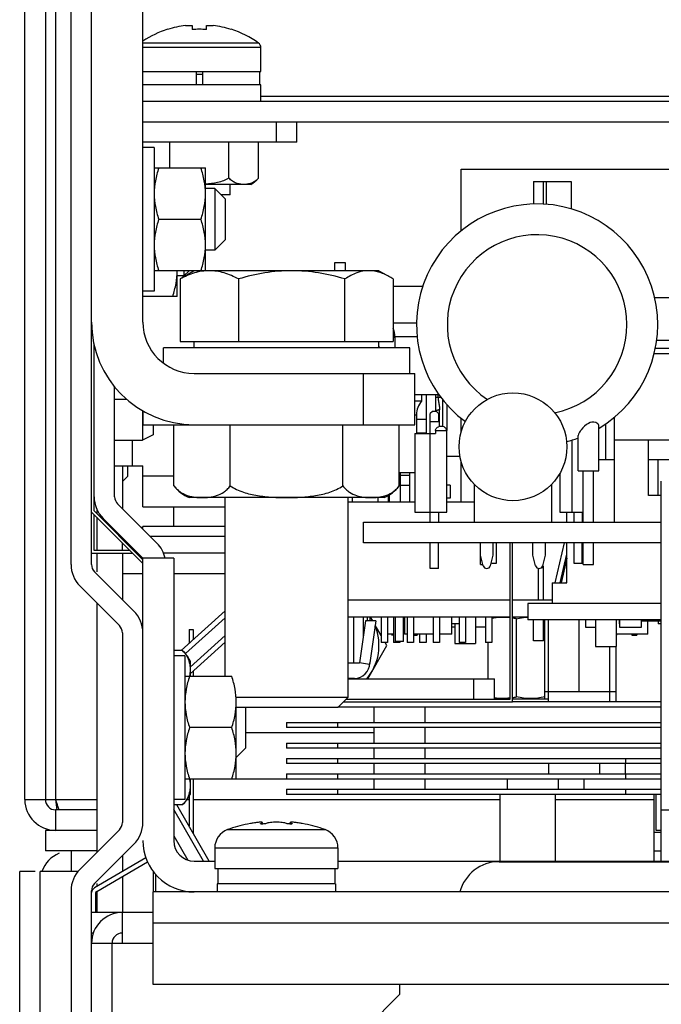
# Model space of a CAD drawing. Header units: millimetres. Extents: x 0 to 2000, y 0 to 2200.
# Tile 5 of 54: x 1036 to 1099, y 256 to 352. Entities that reach past the tile are written whole.
import ezdxf

# ---------------------------------------------------------------- set-up
doc = ezdxf.new("R2010")
doc.units = ezdxf.units.MM
doc.header["$LTSCALE"] = 143.407407
for name, color, linetype in [('00_COMPONENTS', 7, 'CONTINUOUS'), ('_1091742', 7, 'CONTINUOUS'), ('_1092060', 7, 'CONTINUOUS'), ('_1093965', 7, 'CONTINUOUS'), ('_1361227', 7, 'CONTINUOUS'), ('_1446599', 7, 'CONTINUOUS'), ('_1446831', 7, 'CONTINUOUS'), ('_1446978', 7, 'CONTINUOUS'), ('_1447691', 7, 'CONTINUOUS'), ('_1454244', 7, 'CONTINUOUS'), ('_1455791', 7, 'CONTINUOUS'), ('_1455913', 7, 'CONTINUOUS'), ('_1458263', 7, 'CONTINUOUS'), ('_1780904', 7, 'CONTINUOUS'), ('_1782123', 7, 'CONTINUOUS'), ('_1782828', 7, 'CONTINUOUS'), ('_1783218', 7, 'CONTINUOUS'), ('_1783310', 7, 'CONTINUOUS'), ('_1785925', 7, 'CONTINUOUS'), ('_1789251', 7, 'CONTINUOUS'), ('_1879996', 7, 'CONTINUOUS'), ('_1886481', 7, 'CONTINUOUS'), ('_1887702', 7, 'CONTINUOUS'), ('_1891150', 7, 'CONTINUOUS'), ('_1892116', 7, 'CONTINUOUS'), ('_1987009', 7, 'CONTINUOUS'), ('_1987174', 7, 'CONTINUOUS'), ('_1989318', 7, 'CONTINUOUS'), ('_1990133', 7, 'CONTINUOUS'), ('_1991846', 7, 'CONTINUOUS')]:
    doc.layers.add(name, color=color, linetype=linetype)

msp = doc.modelspace()

# ---------------------------------------------------------------- linework, layer by layer
at = {"layer": '00_COMPONENTS', "color": 7, "linetype": 'CONTINUOUS'}
for p, q in [((1036.887, 276.185), (1036.887, 399.185)), ((1038.887, 399.185), (1038.887, 276.185)), ((1041.387, 299.077), (1041.387, 396.185)), ((1043.387, 299.077), (1043.387, 396.185)), ((1039.887, 386.364), (1039.887, 276.185)), ((1048.387, 322.685), (1048.387, 370.185)), ((1050.783, 351.191), (1050.794, 351.168)), ((1052.549, 351.569), (1053.177, 351.569)), ((1053.177, 351.569), (1053.177, 351.168)), ((1054.597, 351.569), (1055.224, 351.569)), ((1054.597, 351.168), (1054.597, 351.569)), ((1056.979, 351.168), (1056.991, 351.191)), ((1059.658, 349.851), (1048.387, 349.851)), ((1059.887, 349.41), (1048.387, 349.41)), ((1059.887, 347.085), (1059.887, 349.41)), ((1048.387, 347.085), (1059.887, 347.085)), ((1053.562, 347.085), (1053.562, 345.785)), ((1053.562, 346.835), (1054.212, 346.835)), ((1054.212, 345.785), (1054.212, 347.085)), ((1059.787, 345.785), (1059.787, 347.085)), ((1059.887, 345.785), (1048.387, 345.785)), ((1059.887, 344.185), (1059.887, 345.785)), ((1059.887, 344.685), (1118.887, 344.685)), ((1048.387, 344.185), (1118.887, 344.185)), ((1048.387, 342.185), (1118.887, 342.185)), ((1061.387, 340.185), (1061.387, 342.185)), ((1063.387, 340.185), (1063.387, 342.185)), ((1063.387, 340.185), (1048.387, 340.185)), ((1049.487, 339.685), (1048.387, 339.685)), ((1049.487, 339.685), (1049.487, 325.685)), ((1051, 337.685), (1051, 340.185)), ((1056.774, 336.705), (1056.774, 340.185)), ((1059.66, 336.705), (1059.66, 340.185)), ((1049.487, 337.685), (1054.487, 337.685)), ((1054.487, 327.685), (1054.487, 337.685)), ((1079.392, 331.564), (1079.392, 337.585)), ((1079.393, 337.585), (1102.791, 337.585)), ((1058.887, 336.085), (1054.487, 336.085)), ((1055.387, 335.685), (1054.487, 335.685)), ((1056.387, 334.685), (1055.387, 335.685)), ((1055.387, 335.685), (1055.387, 329.685)), ((1056.887, 335.085), (1056.887, 336.085)), ((1086.424, 336.385), (1090.098, 336.385)), ((1086.424, 336.385), (1086.424, 334.175)), ((1087.424, 334.162), (1087.424, 336.385)), ((1087.717, 334.138), (1087.717, 336.385)), ((1090.098, 336.385), (1090.098, 333.707)), ((1056.887, 335.085), (1055.987, 335.085)), ((1056.387, 334.685), (1056.387, 330.685)), ((1054.04, 332.685), (1049.933, 332.685)), ((1056.387, 330.685), (1055.387, 329.685)), ((1055.387, 329.685), (1054.487, 329.685)), ((1067.087, 328.485), (1068.087, 328.485)), ((1067.087, 327.685), (1067.087, 328.485)), ((1068.087, 328.485), (1068.087, 327.685)), ((1071.387, 327.685), (1049.487, 327.685)), ((1051.737, 325.185), (1051.737, 327.685)), ((1052.387, 327.185), (1051.737, 327.185)), ((1053.387, 327.685), (1052.275, 327.043)), ((1052.387, 327.685), (1052.387, 327.185)), ((1052.887, 327.685), (1052.387, 327.185)), ((1071.387, 327.685), (1072.499, 327.043)), ((1052.011, 326.881), (1052.011, 320.785)), ((1057.698, 326.881), (1057.698, 320.785)), ((1068.074, 320.785), (1068.074, 326.881)), ((1072.763, 326.881), (1072.763, 320.785)), ((1049.487, 325.685), (1048.387, 325.685)), ((1051.737, 325.185), (1048.387, 325.185)), ((1098.228, 325.085), (1118.887, 325.085)), ((1043.637, 304.288), (1043.637, 320.474)), ((1052.011, 320.785), (1072.763, 320.785)), ((1053.387, 320.185), (1053.387, 320.785)), ((1071.387, 320.185), (1071.387, 320.785)), ((1072.937, 321.185), (1072.763, 321.185)), ((1104.367, 320.885), (1098.425, 320.885)), ((1074.387, 320.185), (1050.387, 320.185)), ((1050.387, 318.689), (1050.387, 320.185)), ((1074.387, 317.685), (1074.387, 320.185)), ((1098.198, 319.635), (1103.511, 319.635)), ((1098.3, 320.135), (1103.511, 320.135)), ((1053.387, 317.685), (1074.887, 317.685)), ((1069.887, 312.685), (1069.887, 317.685)), ((1074.887, 312.685), (1074.887, 317.685)), ((1045.637, 305.677), (1045.637, 316.37)), ((1075.532, 315.585), (1075.532, 314.985)), ((1075.987, 315.585), (1075.987, 311.835)), ((1045.637, 315.185), (1046.779, 315.185)), ((1075.532, 314.985), (1074.887, 314.985)), ((1048.362, 314.04), (1048.362, 311.185)), ((1048.387, 314.024), (1048.387, 312.685)), ((1074.887, 313.662), (1075.032, 313.662)), ((1075.032, 313.662), (1075.032, 311.835)), ((1076.587, 313.985), (1076.387, 313.785)), ((1076.387, 311.835), (1076.387, 313.785)), ((1076.987, 313.985), (1076.587, 313.985)), ((1077.187, 313.785), (1076.987, 313.985)), ((1077.187, 313.785), (1077.187, 312.985)), ((1048.387, 312.685), (1074.887, 312.685)), ((1049.387, 312.685), (1049.387, 311.685)), ((1051.417, 306.735), (1051.417, 312.685)), ((1056.902, 306.735), (1056.902, 312.685)), ((1067.872, 306.735), (1067.872, 312.685)), ((1073.356, 306.735), (1073.356, 312.685)), ((1075.987, 313.185), (1075.032, 313.185)), ((1076.387, 312.985), (1077.187, 312.985)), ((1079.392, 311.982), (1079.392, 313.306)), ((1092.787, 308.185), (1092.787, 312.597)), ((1093.487, 309.285), (1093.487, 312.784)), ((1094.287, 313.394), (1094.287, 303.185)), ((1049.387, 311.685), (1048.362, 311.185)), ((1075.032, 311.885), (1075.987, 311.885)), ((1090.787, 308.185), (1090.787, 311.636)), ((1045.637, 311.185), (1048.362, 311.185)), ((1101.387, 311.185), (1094.287, 311.185)), ((1097.637, 305.785), (1097.637, 311.185)), ((1079.275, 309.585), (1077.987, 309.585)), ((1079.392, 305.155), (1079.392, 309.087)), ((1092.787, 309.285), (1094.287, 309.285)), ((1097.637, 309.285), (1101.387, 309.285)), ((1098.587, 305.785), (1098.587, 309.285)), ((1074.887, 307.985), (1073.356, 307.985)), ((1073.482, 305.155), (1073.482, 307.985)), ((1074.382, 305.155), (1074.382, 307.985)), ((1090.788, 308.185), (1092.786, 308.185)), ((1091.287, 303.185), (1091.287, 308.185)), ((1092.287, 303.185), (1092.287, 308.185)), ((1074.382, 307.735), (1073.482, 307.735)), ((1080.687, 303.185), (1080.687, 306.86)), ((1088.187, 306.86), (1088.187, 303.185)), ((1073.482, 306.812), (1074.382, 306.812)), ((1049.758, 301.142), (1045.93, 304.97)), ((1071.887, 305.585), (1052.887, 305.585)), ((1056.387, 288.185), (1056.387, 305.585)), ((1068.387, 286.149), (1068.387, 305.585)), ((1074.887, 305.155), (1068.387, 305.155)), ((1068.794, 305.155), (1068.794, 305.585)), ((1071.277, 305.585), (1071.277, 305.155)), ((1071.287, 305.585), (1071.287, 305.155)), ((1072.297, 305.155), (1072.297, 305.789)), ((1072.397, 305.155), (1072.397, 305.849)), ((1080.687, 305.155), (1077.987, 305.155)), ((1098.887, 305.785), (1097.637, 305.785)), ((1043.387, 304.185), (1048.387, 299.185)), ((1048.387, 299.538), (1043.637, 304.288)), ((1076.387, 303.185), (1076.387, 304.185)), ((1077.187, 304.185), (1077.187, 303.185)), ((1089.687, 303.185), (1089.687, 304.185)), ((1090.387, 303.185), (1090.387, 304.185)), ((1091.187, 304.185), (1091.187, 303.185)), ((1043.637, 300.435), (1043.637, 303.935)), ((1044.515, 303.556), (1048.344, 299.728)), ((1069.887, 303.185), (1098.887, 303.185)), ((1069.887, 301.185), (1069.887, 303.185)), ((1056.387, 302.785), (1048.387, 302.785)), ((1048.387, 302.513), (1048.387, 302.785)), ((1056.387, 301.785), (1049.115, 301.785)), ((1098.887, 301.185), (1069.887, 301.185)), ((1076.387, 298.685), (1076.387, 301.185)), ((1077.187, 298.685), (1077.187, 301.185)), ((1081.287, 299.085), (1081.287, 301.185)), ((1082.487, 301.185), (1082.487, 299.985)), ((1082.787, 301.185), (1082.787, 299.185)), ((1084.137, 301.185), (1084.137, 285.935)), ((1084.387, 285.685), (1084.387, 301.185)), ((1086.387, 299.985), (1086.387, 301.185)), ((1087.587, 301.185), (1087.587, 299.985)), ((1089.687, 297.285), (1089.687, 301.185)), ((1090.387, 299.185), (1090.387, 301.185)), ((1091.187, 299.185), (1091.187, 301.185)), ((1091.287, 299.085), (1091.287, 301.185)), ((1092.287, 299.085), (1092.287, 301.185)), ((1043.387, 300.185), (1047.387, 300.185)), ((1047.137, 300.435), (1043.637, 300.435)), ((1047.637, 300.435), (1047.49, 300.435)), ((1047.74, 300.185), (1047.887, 300.185)), ((1051.387, 299.685), (1048.387, 299.685)), ((1048.387, 292.421), (1048.387, 299.685)), ((1051.387, 299.685), (1051.387, 272.185)), ((1081.547, 298.949), (1081.287, 299.985)), ((1082.487, 299.985), (1082.226, 298.949)), ((1082.787, 299.185), (1082.387, 299.185)), ((1086.647, 298.949), (1086.387, 299.985)), ((1087.587, 299.985), (1087.326, 298.949)), ((1091.187, 299.185), (1090.387, 299.185)), ((1047.508, 294.542), (1043.68, 298.37)), ((1077.187, 298.685), (1076.387, 298.685)), ((1081.287, 299.085), (1081.513, 299.085)), ((1086.933, 295.585), (1086.933, 298.691)), ((1087.231, 298.785), (1087.424, 298.785)), ((1087.424, 295.585), (1087.424, 298.949)), ((1091.287, 299.085), (1092.287, 299.085)), ((1088.257, 297.285), (1089.687, 297.285)), ((1088.257, 297.285), (1088.257, 295.285)), ((1042.265, 296.956), (1046.094, 293.128)), ((1084.137, 295.585), (1068.387, 295.585)), ((1088.257, 295.585), (1084.387, 295.585)), ((1098.887, 295.285), (1085.887, 295.285)), ((1085.887, 295.285), (1085.887, 293.685)), ((1068.387, 293.985), (1084.137, 293.985)), ((1068.887, 293.985), (1068.887, 289.485)), ((1070.076, 293.585), (1069.476, 289.485)), ((1069.862, 292.118), (1069.862, 293.985)), ((1071.086, 293.585), (1070.076, 293.585)), ((1070.219, 293.985), (1070.219, 293.585)), ((1070.487, 293.985), (1070.487, 293.585)), ((1071.087, 293.585), (1070.487, 289.485)), ((1071.588, 293.985), (1071.588, 291.485)), ((1072.208, 293.985), (1072.208, 291.485)), ((1072.807, 293.985), (1072.807, 291.485)), ((1072.982, 291.585), (1072.982, 293.985)), ((1073.782, 291.585), (1073.782, 293.985)), ((1073.869, 293.985), (1073.869, 292.285)), ((1074.128, 293.985), (1074.128, 291.485)), ((1074.748, 293.985), (1074.748, 291.485)), ((1076.668, 293.985), (1076.668, 291.485)), ((1077.288, 293.985), (1077.288, 291.485)), ((1078.469, 292.285), (1078.469, 293.985)), ((1079.208, 293.985), (1079.208, 291.485)), ((1079.828, 293.985), (1079.828, 291.485)), ((1080.787, 293.985), (1080.787, 291.385)), ((1081.748, 293.985), (1081.748, 291.485)), ((1082.368, 293.985), (1082.368, 291.485)), ((1084.387, 293.985), (1085.887, 293.985)), ((1098.887, 293.685), (1085.887, 293.685)), ((1086.424, 291.625), (1086.424, 293.685)), ((1087.424, 291.625), (1087.424, 293.685)), ((1091.512, 293.685), (1091.512, 292.985)), ((1092.487, 293.685), (1092.487, 291.085)), ((1094.487, 293.685), (1094.487, 291.085)), ((1094.779, 293.685), (1094.779, 293.285)), ((1094.812, 293.685), (1094.812, 292.985)), ((1096.962, 292.985), (1096.962, 293.685)), ((1096.962, 293.585), (1098.837, 293.585)), ((1097.583, 292.285), (1097.583, 293.585)), ((1098.589, 293.585), (1098.589, 293.285)), ((1098.837, 293.685), (1098.837, 291.085)), ((1052.887, 292.73), (1053.287, 292.73)), ((1052.887, 292.73), (1052.887, 291.39)), ((1053.287, 292.73), (1053.287, 291.752)), ((1079.208, 293.285), (1078.469, 293.285)), ((1078.787, 292.985), (1078.469, 292.985)), ((1078.787, 293.285), (1078.787, 291.385)), ((1081.748, 292.985), (1080.787, 292.985)), ((1091.512, 292.985), (1092.487, 292.985)), ((1094.812, 292.985), (1096.962, 292.985)), ((1098.837, 293.285), (1098.589, 293.285)), ((1046.387, 292.421), (1046.387, 273.949)), ((1048.387, 273.949), (1048.387, 292.421)), ((1072.208, 291.485), (1071.588, 291.485)), ((1072.807, 292.285), (1072.208, 292.285)), ((1072.807, 292.185), (1072.617, 292.185)), ((1073.427, 291.485), (1072.807, 291.485)), ((1073.782, 291.585), (1072.982, 291.585)), ((1073.427, 291.585), (1073.427, 291.485)), ((1074.128, 292.285), (1073.869, 292.285)), ((1074.748, 291.485), (1074.128, 291.485)), ((1076.668, 292.285), (1074.748, 292.285)), ((1074.748, 292.185), (1075.117, 292.185)), ((1075.117, 292.285), (1075.117, 292.185)), ((1075.347, 292.285), (1075.347, 291.485)), ((1075.967, 291.485), (1075.347, 291.485)), ((1075.967, 292.285), (1075.967, 291.485)), ((1077.288, 291.485), (1076.668, 291.485)), ((1078.469, 292.285), (1077.288, 292.285)), ((1079.828, 291.485), (1079.208, 291.485)), ((1082.368, 291.485), (1081.748, 291.485)), ((1087.424, 291.625), (1086.424, 291.625)), ((1097.583, 292.285), (1094.487, 292.285)), ((1094.517, 292.285), (1094.517, 292.185)), ((1096.017, 292.285), (1096.017, 292.185)), ((1096.017, 292.185), (1096.517, 292.185)), ((1096.517, 292.285), (1096.517, 292.185)), ((1052.237, 290.69), (1051.387, 290.69)), ((1078.788, 291.385), (1080.786, 291.385)), ((1092.487, 291.085), (1094.487, 291.085)), ((1098.837, 291.085), (1098.887, 291.085)), ((1052.487, 290.185), (1051.387, 290.185)), ((1052.487, 290.185), (1052.487, 276.185)), ((1052.987, 289.685), (1052.987, 288.185)), ((1053.287, 288.688), (1053.287, 288.185)), ((1068.387, 289.485), (1069.476, 289.485)), ((1070.466, 289.34), (1069.476, 289.485)), ((1070.485, 289.47), (1070.466, 289.34)), ((1070.485, 289.485), (1070.485, 289.47)), ((1052.487, 288.185), (1057.041, 288.185)), ((1068.987, 287.985), (1068.387, 287.985)), ((1068.387, 287.935), (1082.637, 287.935)), ((1080.637, 285.935), (1080.637, 287.935)), ((1082.637, 285.935), (1082.637, 287.935)), ((1057.487, 286.149), (1068.387, 286.149)), ((1067.423, 285.185), (1068.387, 286.149)), ((1084.137, 285.935), (1068.173, 285.935)), ((1057.487, 278.185), (1057.487, 285.685)), ((1057.487, 285.185), (1067.423, 285.185)), ((1067.923, 285.685), (1084.387, 285.685)), ((1070.887, 285.185), (1070.887, 283.685)), ((1075.887, 283.685), (1075.887, 285.185)), ((1057.041, 283.185), (1052.934, 283.185)), ((1057.487, 278.185), (1052.487, 278.185)), ((1052.987, 278.185), (1052.987, 276.685)), ((1053.287, 278.185), (1053.287, 272.913)), ((1036.887, 276.185), (1043.887, 276.185)), ((1040.033, 275.772), (1039.887, 276.185)), ((1039.887, 276.185), (1040.005, 275.183)), ((1052.487, 276.185), (1051.387, 276.185)), ((1052.887, 276.488), (1052.887, 273.61)), ((1043.887, 275.185), (1039.887, 275.185)), ((1039.887, 275.185), (1039.887, 273.185)), ((1052.237, 275.679), (1051.387, 275.679)), ((1058.882, 273.856), (1058.582, 273.801)), ((1059.875, 273.808), (1059.875, 273.856)), ((1060.028, 273.802), (1060.028, 273.943)), ((1062.746, 273.802), (1062.746, 273.943)), ((1062.899, 273.808), (1062.899, 273.856)), ((1064.192, 273.801), (1063.892, 273.856)), ((1043.887, 273.185), (1038.887, 273.185)), ((1038.887, 273.185), (1038.887, 271.185)), ((1046.094, 273.242), (1042.265, 269.413)), ((1056.643, 273.257), (1066.131, 273.257)), ((1043.68, 267.999), (1047.508, 271.828)), ((1055.387, 271.469), (1067.387, 271.469)), ((1055.387, 271.469), (1055.387, 269.485)), ((1067.387, 271.469), (1067.387, 269.485)), ((1043.887, 271.185), (1038.887, 271.185)), ((1041.387, 271.185), (1041.387, 269.185)), ((1048.68, 270.504), (1043.684, 267.588)), ((1043.886, 267.243), (1048.832, 270.13)), ((1053.387, 270.185), (1055.387, 270.185)), ((1055.387, 269.485), (1067.387, 269.485)), ((1055.687, 269.485), (1055.687, 267.985)), ((1067.087, 269.485), (1067.087, 267.985)), ((1067.387, 270.185), (1140.43, 270.185)), ((1037.882, 269.185), (1036.387, 269.185)), ((1036.387, 34.185), (1036.387, 269.185)), ((1042.062, 269.185), (1038.387, 269.185)), ((1038.387, 31.185), (1038.387, 269.185)), ((1049.387, 269.193), (1049.387, 267.185)), ((1049.637, 267.185), (1049.637, 268.884)), ((1067.137, 267.985), (1055.637, 267.985)), ((1055.637, 267.985), (1055.637, 267.185)), ((1067.137, 267.985), (1067.137, 267.185)), ((1041.387, 267.292), (1041.387, 34.185)), ((1043.387, 34.185), (1043.387, 267.292)), ((1043.787, 267.07), (1043.787, 265.185)), ((1049.387, 265.185), (1043.387, 265.185)), ((1046.387, 262.185), (1046.387, 265.185)), ((1043.56, 263.185), (1043.387, 263.185)), ((1043.387, 262.185), (1045.387, 262.185)), ((1045.387, 183.185), (1045.387, 262.185)), ((1045.392, 262.185), (1049.387, 262.185)), ((1073.387, 258.185), (1073.387, 257.185)), ((1068.387, 252.185), (1073.387, 257.185))]:
    msp.add_line(p, q, dxfattribs=at)
msp.add_circle((1084.437, 310.535), 5.25, dxfattribs=at)
for centre, radius, start, end in [((1053.887, 341.685), 10, 108.08194, 123.37216), ((1053.887, 341.685), 9.975, 97.70666, 108.06049), ((1053.887, 340.131), 11.059, 86.31913, 93.68087), ((1053.887, 341.685), 9.975, 71.93951, 82.29334), ((1053.887, 341.685), 10, 54.74847, 71.91806), ((1059.347, 349.41), 0.54, 0, 54.74847), ((1057.741, 338.307), 2.5, 297.27846, 320.14928), ((1086.787, 322.435), 11.75, 300.71843, 233.4981), ((1086.787, 322.435), 8.75, 281.26971, 236.41311), ((1056.064, 320.554), 7.514, 120.10916, 122.64794), ((1068.71, 320.554), 7.514, 57.35206, 59.89084), ((1053.387, 322.685), 10, 180, 270), ((1053.387, 322.685), 5, 180, 270), ((1068.087, 315.935), 5.45, 51.27071, 52.75291), ((1077.032, 313.662), 2, 138.59038, 180), ((1086.787, 322.435), 11.75, 284.16821, 289.91487), ((1054.231, 308.816), 3.5, 216.49562, 247.41827), ((1053.651, 308.386), 2.778, 216.47917, 220.05243), ((1070.543, 308.816), 3.5, 292.58173, 323.50438), ((1071.123, 308.386), 2.778, 319.93563, 323.52099), ((1046.637, 305.677), 3, 180, 225), ((1046.637, 305.677), 1, 180, 225), ((1047.637, 299.021), 3, 12.79456, 45), ((1044.387, 299.077), 3, 180, 225), ((1044.387, 299.077), 1, 180, 225), ((1081.887, 299.035), 0.35, 194.12624, 345.87376), ((1086.987, 299.035), 0.35, 194.12624, 345.87376), ((1045.387, 292.421), 3, 0, 45), ((1045.387, 292.421), 1, 0, 45), ((1050.26, 288.434), 3, 24.64958, 48.78583), ((1068.987, 289.485), 1.5, 270, 360), ((1039.887, 276.185), 3, 180, 270), ((1039.887, 276.185), 1, 180, 270), ((1050.26, 277.936), 3, 311.21417, 335.35042), ((1045.387, 273.949), 1, 315, 360), ((1045.387, 273.949), 3, 315, 360), ((1061.387, 260.085), 14, 101.55784, 109.8064), ((1060.876, 262.894), 11.142, 100.01329, 100.30974), ((1060.016, 273.943), 0.012, 0.36485, 15.51625), ((1062.758, 273.943), 0.012, 164.46358, 179.61187), ((1061.898, 262.895), 11.141, 79.69026, 79.98673), ((1061.387, 260.085), 14, 70.1936, 78.44216), ((1057.287, 271.469), 1.9, 109.8064, 180), ((1065.487, 271.469), 1.9, 0, 70.1936), ((1053.387, 272.185), 5, 180.00001, 270), ((1053.387, 272.185), 2, 180.00002, 269.99998), ((1041.387, 268.185), 3, 112.68384, 160.47093), ((1044.387, 267.292), 3, 135, 180), ((1044.387, 267.292), 1, 135, 180), ((1043.987, 267.07), 0.6, 120.27264, 173.21995), ((1043.987, 267.07), 0.2, 120.27264, 180), ((1046.387, 262.185), 3, 90, 180), ((1046.387, 262.185), 1, 90, 180)]:
    msp.add_arc(centre, radius, start, end, dxfattribs=at)
for points, knots in [([(1049.933, 337.685), (1049.799, 337.28), (1049.573, 336.459), (1049.487, 335.608), (1049.487, 335.185)], [0, 0, 0, 0, 0.501866, 1, 1, 1, 1]), ([(1054.487, 335.185), (1054.487, 335.608), (1054.401, 336.459), (1054.175, 337.28), (1054.04, 337.685)], [0, 0, 0, 0, 0.498134, 1, 1, 1, 1]), ([(1056.774, 336.705), (1056.434, 336.501), (1055.672, 336.229), (1054.883, 336.129), (1054.487, 336.103)], [0, 0, 0, 0, 0.499417, 1, 1, 1, 1]), ([(1058.217, 336.085), (1058.092, 336.085), (1057.84, 336.104), (1057.462, 336.199), (1057.087, 336.389), (1056.872, 336.587), (1056.774, 336.705)], [0, 0, 0, 0, 0.230683, 0.466475, 0.716946, 1, 1, 1, 1]), ([(1059.66, 336.705), (1059.562, 336.587), (1059.347, 336.389), (1058.972, 336.199), (1058.594, 336.104), (1058.342, 336.085), (1058.217, 336.085)], [0, 0, 0, 0, 0.283054, 0.533525, 0.769319, 1, 1, 1, 1]), ([(1049.487, 335.185), (1049.487, 334.762), (1049.573, 333.911), (1049.799, 333.089), (1049.933, 332.685)], [0, 0, 0, 0, 0.498134, 1, 1, 1, 1]), ([(1054.04, 332.685), (1054.175, 333.089), (1054.4, 333.911), (1054.487, 334.762), (1054.487, 335.185)], [0, 0, 0, 0, 0.501862, 1, 1, 1, 1]), ([(1049.933, 332.685), (1049.799, 332.28), (1049.573, 331.459), (1049.487, 330.608), (1049.487, 330.185)], [0, 0, 0, 0, 0.501866, 1, 1, 1, 1]), ([(1054.487, 330.185), (1054.487, 330.608), (1054.401, 331.459), (1054.175, 332.28), (1054.04, 332.685)], [0, 0, 0, 0, 0.498134, 1, 1, 1, 1]), ([(1049.487, 330.185), (1049.487, 329.762), (1049.573, 328.911), (1049.799, 328.089), (1049.933, 327.685)], [0, 0, 0, 0, 0.498134, 1, 1, 1, 1]), ([(1054.04, 327.685), (1054.175, 328.089), (1054.4, 328.911), (1054.487, 329.762), (1054.487, 330.185)], [0, 0, 0, 0, 0.501862, 1, 1, 1, 1]), ([(1051.29, 325.185), (1051.425, 325.589), (1051.65, 326.411), (1051.737, 327.262), (1051.737, 327.685)], [0, 0, 0, 0, 0.501862, 1, 1, 1, 1]), ([(1054.854, 327.685), (1054.37, 327.685), (1053.374, 327.521), (1052.46, 327.118), (1052.011, 326.881)], [0, 0, 0, 0, 0.488147, 1, 1, 1, 1]), ([(1057.698, 326.881), (1057.249, 327.118), (1056.335, 327.521), (1055.339, 327.685), (1054.854, 327.685)], [0, 0, 0, 0, 0.511854, 1, 1, 1, 1]), ([(1062.886, 327.685), (1062.009, 327.685), (1060.252, 327.531), (1058.541, 327.125), (1057.698, 326.881)], [0, 0, 0, 0, 0.499887, 1, 1, 1, 1]), ([(1068.074, 326.881), (1067.231, 327.125), (1065.52, 327.531), (1063.763, 327.685), (1062.886, 327.685)], [0, 0, 0, 0, 0.500113, 1, 1, 1, 1]), ([(1070.419, 327.685), (1070.017, 327.685), (1069.179, 327.515), (1068.439, 327.114), (1068.074, 326.881)], [0, 0, 0, 0, 0.481007, 1, 1, 1, 1]), ([(1072.479, 327.054), (1072.155, 327.241), (1071.497, 327.558), (1070.77, 327.685), (1070.419, 327.685)], [0, 0, 0, 0, 0.51576, 1, 1, 1, 1]), ([(1091.787, 312.814), (1091.513, 312.672), (1091.183, 312.353), (1090.889, 311.927), (1090.786, 311.721), (1090.787, 311.631)], [0, 0, 0, 0, 0.586487, 0.829118, 1, 1, 1, 1]), ([(1092.787, 312.602), (1092.786, 312.739), (1092.403, 313.042), (1092.001, 312.925), (1091.787, 312.814)], [0, 0, 0, 0, 0.363258, 1, 1, 1, 1]), ([(1051.524, 306.599), (1051.617, 306.489), (1051.811, 306.293), (1052.231, 305.991), (1052.79, 305.748), (1053.477, 305.611), (1053.933, 305.585), (1054.16, 305.585)], [0, 0, 0, 0, 0.1474, 0.282265, 0.530756, 0.767107, 1, 1, 1, 1]), ([(1054.16, 305.585), (1054.397, 305.585), (1054.875, 305.614), (1055.596, 305.765), (1056.18, 306.041), (1056.613, 306.385), (1056.809, 306.61), (1056.902, 306.735)], [0, 0, 0, 0, 0.230217, 0.464295, 0.712335, 0.848862, 1, 1, 1, 1]), ([(1056.902, 306.735), (1057.293, 306.47), (1058.167, 306.076), (1059.554, 305.761), (1060.967, 305.613), (1061.914, 305.585), (1062.387, 305.585)], [0, 0, 0, 0, 0.249641, 0.499675, 0.749822, 1, 1, 1, 1]), ([(1062.387, 305.585), (1062.86, 305.585), (1063.806, 305.613), (1065.22, 305.761), (1066.606, 306.076), (1067.48, 306.47), (1067.872, 306.735)], [0, 0, 0, 0, 0.250177, 0.500323, 0.750356, 1, 1, 1, 1]), ([(1067.872, 306.735), (1067.964, 306.61), (1068.16, 306.385), (1068.594, 306.041), (1069.178, 305.765), (1069.899, 305.613), (1070.377, 305.585), (1070.614, 305.585)], [0, 0, 0, 0, 0.151139, 0.287665, 0.535702, 0.769781, 1, 1, 1, 1]), ([(1070.614, 305.585), (1070.84, 305.585), (1071.297, 305.611), (1071.984, 305.748), (1072.542, 305.991), (1072.963, 306.293), (1073.157, 306.489), (1073.249, 306.598)], [0, 0, 0, 0, 0.2329, 0.469261, 0.717745, 0.852615, 1, 1, 1, 1]), ([(1052.237, 290.69), (1052.383, 290.562), (1052.628, 290.279), (1052.855, 289.791), (1052.965, 289.301), (1052.987, 288.975), (1052.987, 288.814)], [0, 0, 0, 0, 0.28089, 0.530687, 0.767461, 1, 1, 1, 1]), ([(1052.987, 288.814), (1052.987, 288.761), (1052.982, 288.551), (1052.959, 288.341), (1052.929, 288.186)], [0, 0, 0, 0, 0.249113, 1, 1, 1, 1]), ([(1052.934, 288.185), (1052.799, 287.78), (1052.573, 286.959), (1052.487, 286.108), (1052.487, 285.685)], [0, 0, 0, 0, 0.501866, 1, 1, 1, 1]), ([(1057.487, 285.685), (1057.487, 286.108), (1057.401, 286.959), (1057.175, 287.78), (1057.041, 288.185)], [0, 0, 0, 0, 0.498134, 1, 1, 1, 1]), ([(1052.487, 285.685), (1052.487, 285.262), (1052.573, 284.411), (1052.799, 283.589), (1052.934, 283.185)], [0, 0, 0, 0, 0.498134, 1, 1, 1, 1]), ([(1057.041, 283.185), (1057.175, 283.589), (1057.401, 284.411), (1057.487, 285.262), (1057.487, 285.685)], [0, 0, 0, 0, 0.501862, 1, 1, 1, 1]), ([(1052.934, 283.185), (1052.799, 282.78), (1052.573, 281.959), (1052.487, 281.108), (1052.487, 280.685)], [0, 0, 0, 0, 0.501866, 1, 1, 1, 1]), ([(1057.487, 280.685), (1057.487, 281.108), (1057.401, 281.959), (1057.175, 282.78), (1057.041, 283.185)], [0, 0, 0, 0, 0.498134, 1, 1, 1, 1]), ([(1052.487, 280.685), (1052.487, 280.262), (1052.573, 279.411), (1052.799, 278.589), (1052.934, 278.185)], [0, 0, 0, 0, 0.498134, 1, 1, 1, 1]), ([(1057.041, 278.185), (1057.175, 278.589), (1057.401, 279.411), (1057.487, 280.262), (1057.487, 280.685)], [0, 0, 0, 0, 0.501862, 1, 1, 1, 1]), ([(1052.929, 278.184), (1052.939, 278.132), (1052.973, 277.924), (1052.987, 277.713), (1052.987, 277.556)], [0, 0, 0, 0, 0.251647, 1, 1, 1, 1]), ([(1052.987, 277.556), (1052.987, 277.394), (1052.965, 277.068), (1052.855, 276.579), (1052.628, 276.091), (1052.383, 275.808), (1052.237, 275.679)], [0, 0, 0, 0, 0.232539, 0.469311, 0.719105, 1, 1, 1, 1]), ([(1040.24, 275.185), (1040.225, 275.185), (1040.231, 275.273), (1040.167, 275.359), (1040.114, 275.557), (1040.061, 275.693), (1040.033, 275.772)], [0, 0, 0, 0, 0.072057, 0.279262, 0.598595, 1, 1, 1, 1]), ([(1060.028, 273.947), (1060.025, 273.957), (1059.988, 273.97), (1059.926, 273.975), (1059.823, 273.976), (1059.69, 273.968), (1059.528, 273.953), (1059.274, 273.921), (1059.075, 273.89), (1058.939, 273.866)], [0, 0, 0, 0, 0.028299, 0.087935, 0.180537, 0.303533, 0.452659, 0.622556, 1, 1, 1, 1]), ([(1059.834, 273.828), (1059.834, 273.834), (1059.85, 273.846), (1059.864, 273.852), (1059.875, 273.856)], [0, 0, 0, 0, 0.335428, 1, 1, 1, 1]), ([(1060.028, 273.802), (1060.002, 273.801), (1059.955, 273.8), (1059.893, 273.805), (1059.856, 273.81), (1059.834, 273.822), (1059.834, 273.828)], [0, 0, 0, 0, 0.394645, 0.705275, 0.907267, 1, 1, 1, 1]), ([(1059.875, 273.856), (1059.914, 273.87), (1059.965, 273.89), (1060.015, 273.92), (1060.028, 273.937), (1060.028, 273.943)], [0, 0, 0, 0, 0.690228, 0.889097, 1, 1, 1, 1]), ([(1060.394, 273.856), (1060.343, 273.837), (1060.22, 273.816), (1060.098, 273.804), (1060.028, 273.802)], [0, 0, 0, 0, 0.436801, 1, 1, 1, 1]), ([(1062.38, 273.856), (1062.321, 273.877), (1062.182, 273.912), (1061.852, 273.963), (1061.387, 273.984), (1060.922, 273.963), (1060.591, 273.912), (1060.453, 273.877), (1060.394, 273.856)], [0, 0, 0, 0, 0.093377, 0.212818, 0.5, 0.787183, 0.906624, 1, 1, 1, 1]), ([(1062.746, 273.802), (1062.676, 273.804), (1062.553, 273.816), (1062.43, 273.837), (1062.38, 273.856)], [0, 0, 0, 0, 0.563199, 1, 1, 1, 1]), ([(1063.835, 273.866), (1063.698, 273.89), (1063.5, 273.921), (1063.246, 273.953), (1063.084, 273.968), (1062.951, 273.976), (1062.847, 273.975), (1062.786, 273.97), (1062.749, 273.957), (1062.746, 273.947)], [0, 0, 0, 0, 0.377444, 0.547336, 0.696458, 0.819454, 0.912057, 0.971697, 1, 1, 1, 1]), ([(1062.746, 273.943), (1062.746, 273.937), (1062.759, 273.92), (1062.809, 273.89), (1062.86, 273.87), (1062.899, 273.856)], [0, 0, 0, 0, 0.110892, 0.309754, 1, 1, 1, 1]), ([(1062.939, 273.828), (1062.939, 273.822), (1062.917, 273.81), (1062.881, 273.805), (1062.819, 273.8), (1062.772, 273.801), (1062.746, 273.802)], [0, 0, 0, 0, 0.092733, 0.294725, 0.605355, 1, 1, 1, 1]), ([(1062.899, 273.856), (1062.909, 273.852), (1062.924, 273.846), (1062.939, 273.834), (1062.939, 273.828)], [0, 0, 0, 0, 0.664572, 1, 1, 1, 1])]:
    msp.add_open_spline(points, degree=3, knots=knots, dxfattribs=at)
at = {"layer": '_1091742', "color": 7, "linetype": 'CONTINUOUS'}
for p, q in [((1098.887, 270.185), (1098.887, 307.185)), ((1098.887, 275.185), (1128.887, 275.185))]:
    msp.add_line(p, q, dxfattribs=at)
at = {"layer": '_1092060', "color": 7, "linetype": 'CONTINUOUS'}
for p, q in [((1048.387, 302.685), (1048.215, 302.685)), ((1046.387, 301.538), (1046.387, 301.685)), ((1046.387, 300.435), (1046.387, 301.185)), ((1056.387, 300.185), (1050.401, 300.185)), ((1046.387, 298.185), (1048.387, 298.185)), ((1051.387, 298.185), (1056.387, 298.185)), ((1070.887, 282.685), (1058.387, 282.685)), ((1062.387, 278.185), (1057.487, 278.185)), ((1052.696, 276.185), (1052.887, 276.185)), ((1053.287, 276.185), (1083.187, 276.185)), ((1088.587, 276.185), (1098.187, 276.185))]:
    msp.add_line(p, q, dxfattribs=at)
at = {"layer": '_1093965', "color": 7, "linetype": 'CONTINUOUS'}
for p, q in [((1070.887, 281.185), (1070.887, 280.185)), ((1075.887, 280.185), (1075.887, 281.185))]:
    msp.add_line(p, q, dxfattribs=at)
at = {"layer": '_1361227', "color": 7, "linetype": 'CONTINUOUS'}
for p, q in [((1058.387, 285.185), (1058.387, 281.185)), ((1058.387, 281.185), (1057.487, 280.285))]:
    msp.add_line(p, q, dxfattribs=at)
at = {"layer": '_1446599', "color": 7, "linetype": 'CONTINUOUS'}
for p, q in [((1062.387, 277.185), (1098.887, 277.185)), ((1062.387, 277.185), (1062.387, 276.685)), ((1067.387, 276.685), (1067.387, 277.185)), ((1095.387, 277.185), (1095.387, 276.685)), ((1098.887, 276.685), (1062.387, 276.685))]:
    msp.add_line(p, q, dxfattribs=at)
at = {"layer": '_1446831', "color": 7, "linetype": 'CONTINUOUS'}
for p, q in [((1062.387, 278.685), (1098.887, 278.685)), ((1062.387, 278.685), (1062.387, 278.185)), ((1098.887, 278.185), (1062.387, 278.185)), ((1067.387, 278.185), (1067.387, 278.685)), ((1095.387, 278.685), (1095.387, 278.185))]:
    msp.add_line(p, q, dxfattribs=at)
at = {"layer": '_1446978', "color": 7, "linetype": 'CONTINUOUS'}
for p, q in [((1062.387, 281.685), (1098.887, 281.685)), ((1062.387, 281.685), (1062.387, 281.185)), ((1098.887, 281.185), (1062.387, 281.185)), ((1067.387, 281.185), (1067.387, 281.685))]:
    msp.add_line(p, q, dxfattribs=at)
at = {"layer": '_1447691', "color": 7, "linetype": 'CONTINUOUS'}
for p, q in [((1466.387, 267.185), (1049.387, 267.185)), ((1049.387, 258.185), (1049.387, 267.185)), ((1049.387, 264.185), (1466.387, 264.185)), ((1466.387, 258.185), (1049.387, 258.185))]:
    msp.add_line(p, q, dxfattribs=at)
at = {"layer": '_1454244', "color": 7, "linetype": 'CONTINUOUS'}
for p, q in [((1084.787, 286.185), (1084.787, 293.785)), ((1087.537, 286.015), (1087.537, 293.685)), ((1082.037, 287.935), (1082.037, 291.485)), ((1087.462, 285.985), (1087.537, 286.015))]:
    msp.add_line(p, q, dxfattribs=at)
for centre, radius, start, end in [((1083.07, 286.385), 7.596, 76.9397, 80.01901), ((1083.075, 293.564), 7.575, 279.97222, 283.06002)]:
    msp.add_arc(centre, radius, start, end, dxfattribs=at)
for points, knots in [([(1082.368, 293.854), (1082.659, 293.908), (1083.249, 293.979), (1083.844, 293.944), (1084.137, 293.905)], [0, 0, 0, 0, 0.500325, 1, 1, 1, 1]), ([(1084.787, 293.785), (1084.877, 293.806), (1085.24, 293.883), (1085.609, 293.933), (1085.887, 293.948)], [0, 0, 0, 0, 0.250748, 1, 1, 1, 1]), ([(1084.137, 286.064), (1083.888, 286.031), (1083.386, 285.996), (1082.885, 286.036), (1082.637, 286.071)], [0, 0, 0, 0, 0.499958, 1, 1, 1, 1]), ([(1087.537, 286.185), (1087.311, 286.133), (1086.856, 286.047), (1086.162, 285.999), (1085.468, 286.047), (1085.013, 286.133), (1084.787, 286.185)], [0, 0, 0, 0, 0.250457, 0.5, 0.749542, 1, 1, 1, 1])]:
    msp.add_open_spline(points, degree=3, knots=knots, dxfattribs=at)
at = {"layer": '_1455791', "color": 7, "linetype": 'CONTINUOUS'}
for p, q in [((1056.387, 294.563), (1052.115, 290.69)), ((1056.387, 293.888), (1052.532, 290.393)), ((1052.987, 289.091), (1056.387, 292.174)), ((1056.387, 291.499), (1052.987, 288.417)), ((1054.276, 270.185), (1051.387, 275.219)), ((1054.852, 270.185), (1051.699, 275.679)), ((1051.387, 272.667), (1052.751, 270.29))]:
    msp.add_line(p, q, dxfattribs=at)
at = {"layer": '_1455913', "color": 7, "linetype": 'CONTINUOUS'}
for p, q in [((1082.637, 285.985), (1084.137, 285.985)), ((1084.387, 285.985), (1087.887, 285.985))]:
    msp.add_line(p, q, dxfattribs=at)
at = {"layer": '_1458263', "color": 7, "linetype": 'CONTINUOUS'}
for p, q in [((1046.387, 308.685), (1046.387, 304.513)), ((1046.887, 308.685), (1046.887, 307.649)), ((1046.387, 307.149), (1046.887, 307.649)), ((1043.887, 304.482), (1043.887, 304.038)), ((1043.887, 303.685), (1043.887, 300.435)), ((1043.887, 300.185), (1043.887, 298.37)), ((1046.387, 300.185), (1046.387, 295.663)), ((1043.887, 295.335), (1043.887, 271.035)), ((1046.387, 270.706), (1046.387, 269.166)), ((1046.387, 268.702), (1046.387, 265.185)), ((1043.887, 267.999), (1043.887, 267.706)), ((1043.887, 267.243), (1043.887, 265.185))]:
    msp.add_line(p, q, dxfattribs=at)
at = {"layer": '_1780904', "color": 7, "linetype": 'CONTINUOUS'}
for p, q in [((1070.887, 278.185), (1070.887, 277.185)), ((1075.887, 277.185), (1075.887, 278.185)), ((1083.887, 278.185), (1083.887, 277.185)), ((1088.887, 277.185), (1088.887, 278.185)), ((1091.387, 277.185), (1091.387, 278.185))]:
    msp.add_line(p, q, dxfattribs=at)
at = {"layer": '_1782123', "color": 7, "linetype": 'CONTINUOUS'}
for p, q in [((1070.887, 279.685), (1070.887, 278.685)), ((1075.887, 278.685), (1075.887, 279.685)), ((1087.887, 279.685), (1087.887, 278.685)), ((1092.887, 278.685), (1092.887, 279.685)), ((1095.387, 278.685), (1095.387, 279.685))]:
    msp.add_line(p, q, dxfattribs=at)
at = {"layer": '_1782828', "color": 7, "linetype": 'CONTINUOUS'}
for p, q in [((1070.775, 293.585), (1070.544, 293.985)), ((1071.588, 292.176), (1071.024, 293.153)), ((1070.284, 287.935), (1072.16, 291.185)), ((1072.16, 291.185), (1072.034, 291.404))]:
    msp.add_line(p, q, dxfattribs=at)
for start, end in [(28.69158, 34.06543), (319.45009, 22.28452)]:
    msp.add_arc((1066.387, 291.185), 5, start, end, dxfattribs=at)
at = {"layer": '_1783218', "color": 7, "linetype": 'CONTINUOUS'}
for p, q in [((1089.43, 301.185), (1088.526, 297.285)), ((1089.039, 297.285), (1089.687, 300.079)), ((1089.687, 299.705), (1089.126, 297.285)), ((1089.642, 297.295), (1089.687, 297.49)), ((1087.887, 285.685), (1087.887, 293.685)), ((1090.887, 286.685), (1090.887, 293.685)), ((1093.887, 285.685), (1093.887, 291.085)), ((1094.487, 285.685), (1094.487, 291.085)), ((1094.487, 286.685), (1087.537, 286.685))]:
    msp.add_line(p, q, dxfattribs=at)
at = {"layer": '_1783310', "color": 7, "linetype": 'CONTINUOUS'}
for p, q in [((1070.887, 283.185), (1070.887, 281.685)), ((1075.887, 281.685), (1075.887, 283.185))]:
    msp.add_line(p, q, dxfattribs=at)
at = {"layer": '_1785925', "color": 7, "linetype": 'CONTINUOUS'}
for p, q in [((1083.187, 270.185), (1083.187, 276.685)), ((1088.587, 270.185), (1088.587, 276.685))]:
    msp.add_line(p, q, dxfattribs=at)
at = {"layer": '_1789251', "color": 7, "linetype": 'CONTINUOUS'}
for p, q in [((1098.387, 273.185), (1098.387, 276.685)), ((1098.887, 273.185), (1098.387, 273.185))]:
    msp.add_line(p, q, dxfattribs=at)
at = {"layer": '_1879996', "color": 7, "linetype": 'CONTINUOUS'}
msp.add_line((1051.387, 302.785), (1051.387, 304.685), dxfattribs=at)
at = {"layer": '_1886481', "color": 7, "linetype": 'CONTINUOUS'}
for p, q in [((1062.387, 280.185), (1098.887, 280.185)), ((1062.387, 280.185), (1062.387, 279.685)), ((1067.387, 279.685), (1067.387, 280.185)), ((1095.387, 280.185), (1095.387, 279.685)), ((1098.887, 279.685), (1062.387, 279.685))]:
    msp.add_line(p, q, dxfattribs=at)
at = {"layer": '_1887702', "color": 7, "linetype": 'CONTINUOUS'}
for p, q in [((1090.187, 304.185), (1090.187, 311.192)), ((1088.987, 307.918), (1088.987, 304.185)), ((1088.987, 304.185), (1091.287, 304.185))]:
    msp.add_line(p, q, dxfattribs=at)
at = {"layer": '_1891150', "color": 7, "linetype": 'CONTINUOUS'}
for p, q in [((1098.187, 270.185), (1098.187, 276.685)), ((1098.887, 272.985), (1098.187, 272.985)), ((1098.187, 271.185), (1098.887, 271.185))]:
    msp.add_line(p, q, dxfattribs=at)
at = {"layer": '_1892116', "color": 7, "linetype": 'CONTINUOUS'}
for p, q in [((1062.387, 283.685), (1098.887, 283.685)), ((1062.387, 283.685), (1062.387, 283.185)), ((1098.887, 283.185), (1062.387, 283.185)), ((1067.387, 283.185), (1067.387, 283.685))]:
    msp.add_line(p, q, dxfattribs=at)
at = {"layer": '_1987009', "color": 7, "linetype": 'CONTINUOUS'}
for p, q in [((1078.312, 306.805), (1077.987, 306.805)), ((1078.312, 306.805), (1078.312, 305.535)), ((1078.312, 305.535), (1077.987, 305.535))]:
    msp.add_line(p, q, dxfattribs=at)
at = {"layer": '_1987174', "color": 7, "linetype": 'CONTINUOUS'}
for p, q in [((1047.387, 308.685), (1047.387, 311.185)), ((1045.637, 308.685), (1048.387, 308.685)), ((1048.387, 304.685), (1048.387, 308.685)), ((1051.417, 307.685), (1048.387, 307.685)), ((1048.387, 304.685), (1056.387, 304.685))]:
    msp.add_line(p, q, dxfattribs=at)
at = {"layer": '_1989318', "color": 7, "linetype": 'CONTINUOUS'}
for p, q in [((1072.763, 326.185), (1075.653, 326.185)), ((1075.043, 322.585), (1072.763, 322.585)), ((1072.937, 321.262), (1075.103, 321.262)), ((1072.937, 321.262), (1072.937, 320.185)), ((1077.249, 315.585), (1074.887, 315.585)), ((1076.887, 315.585), (1076.887, 313.985)), ((1077.151, 315.335), (1077.151, 315.585)), ((1077.427, 315.335), (1076.887, 315.335)), ((1077.587, 315.139), (1077.587, 312.506)), ((1077.987, 314.649), (1077.987, 312.134)), ((1077.287, 312.506), (1077.287, 314.139)), ((1074.887, 311.835), (1076.887, 311.835)), ((1074.887, 311.835), (1074.887, 304.185)), ((1076.387, 304.185), (1076.387, 311.835)), ((1076.887, 312.085), (1076.887, 311.835)), ((1076.888, 312.109), (1077.986, 312.109)), ((1077.587, 312.506), (1077.287, 312.506)), ((1077.987, 304.185), (1077.987, 312.085)), ((1074.887, 304.185), (1077.987, 304.185))]:
    msp.add_line(p, q, dxfattribs=at)
for centre, radius, start, end in [((1070.937, 321.262), 2, 0, 24.04826), ((1077.286, 313.211), 0.928, 92.19921, 96.14517), ((1077.287, 313.2), 0.938, 90.00561, 92.22515), ((1077.287, 312.085), 0.4, 176.4584, 180), ((1077.342, 312.031), 0.479, 96.62401, 108.91506), ((1077.587, 312.085), 0.4, 0, 3.5416)]:
    msp.add_arc(centre, radius, start, end, dxfattribs=at)
msp.add_open_spline([(1077.151, 315.335), (1077.151, 315.194), (1077.167, 315.054), (1077.187, 314.915)], degree=3, dxfattribs=at)
for points, knots in [([(1077.187, 314.915), (1077.207, 314.783), (1077.255, 314.526), (1077.287, 314.266), (1077.287, 314.139)], [0, 0, 0, 0, 0.511869, 1, 1, 1, 1]), ([(1076.888, 313.985), (1076.897, 314.027), (1076.971, 314.081), (1077.077, 314.117), (1077.149, 314.129), (1077.187, 314.133)], [0, 0, 0, 0, 0.375545, 0.669461, 1, 1, 1, 1]), ([(1076.888, 312.109), (1076.891, 312.157), (1076.913, 312.248), (1077.006, 312.39), (1077.114, 312.459), (1077.187, 312.484)], [0, 0, 0, 0, 0.281903, 0.541811, 1, 1, 1, 1]), ([(1077.986, 312.109), (1077.982, 312.167), (1077.95, 312.277), (1077.82, 312.436), (1077.678, 312.496), (1077.587, 312.506)], [0, 0, 0, 0, 0.287664, 0.546736, 1, 1, 1, 1])]:
    msp.add_open_spline(points, degree=3, knots=knots, dxfattribs=at)
at = {"layer": '_1990133', "color": 7, "linetype": 'CONTINUOUS'}
msp.add_line((1083.087, 270.135), (1109.687, 270.135), dxfattribs=at)
msp.add_arc((1083.087, 266.185), 3.95, 90, 165.33515, dxfattribs=at)
at = {"layer": '_1991846', "color": 7, "linetype": 'CONTINUOUS'}
for p, q in [((1098.887, 285.185), (1067.387, 285.185)), ((1098.887, 285.685), (1084.387, 285.685))]:
    msp.add_line(p, q, dxfattribs=at)

doc.saveas('drawing.dxf')
